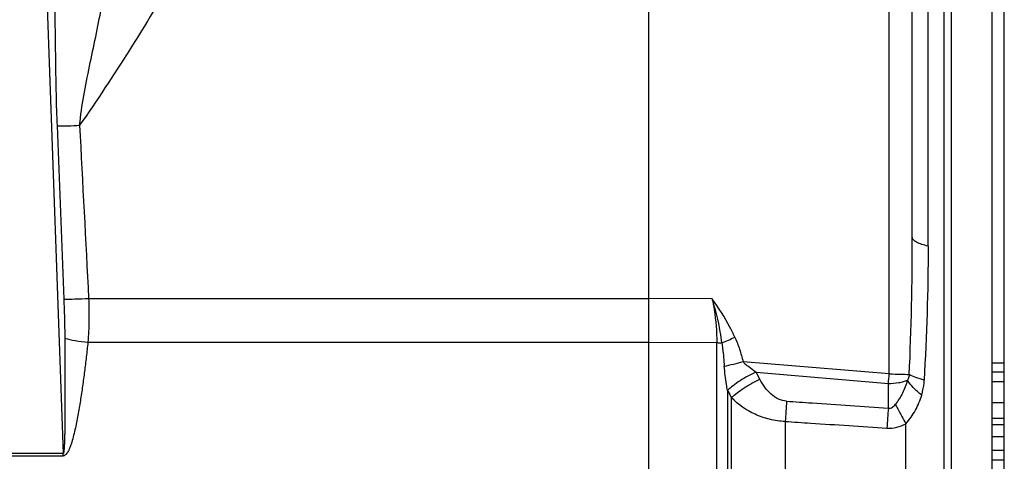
# Model space of a CAD drawing. Extents: x -3114 to 1181, y 8 to 2299.
# Tile 30 of 71: x -1689 to -1566, y 1188 to 1243. Entities that reach past the tile are written whole.
import ezdxf

# ---------------------------------------------------------------- set-up
doc = ezdxf.new("R2010")
doc.units = 0
doc.header["$LTSCALE"] = 65.395
doc.layers.get('0').update_dxf_attribs({"linetype": 'CONTINUOUS'})

msp = doc.modelspace()

# ---------------------------------------------------------------- linework, layer by layer
at = {"color": 2, "linetype": 'CONTINUOUS'}
for p, q in [((-1610.06, 1373.21), (-1610.06, 952.62)), ((-1565.56, 1017.7), (-1565.56, 1303.7)), ((-1567.06, 1200.16), (-1565.56, 1200.16)), ((-1596.14, 1198.13), (-1596.6, 1198.99)), ((-1565.56, 1198.99), (-1567.06, 1198.99)), ((-1567.06, 1197.83), (-1565.56, 1197.83)), ((-1565.56, 1195.19), (-1567.06, 1195.19)), ((-1567.06, 1193.27), (-1565.56, 1193.27)), ((-1567.06, 1192.45), (-1565.56, 1192.45)), ((-1565.56, 1190.9), (-1567.06, 1190.9)), ((-1683.26, 1188.81), (-1692.86, 1188.81)), ((-1692.86, 1188.53), (-1683.26, 1188.53)), ((-1683.26, 1188.53), (-1683.26, 1188.81)), ((-1565.56, 1189.21), (-1567.06, 1189.21)), ((-1567.06, 1188.04), (-1565.56, 1188.04))]:
    msp.add_line(p, q, dxfattribs=at)
at = {"color": 6, "linetype": 'CONTINUOUS'}
for p, q in [((-1567.06, 972.59), (-1567.06, 1348.8)), ((-1577.06, 1215.89), (-1577.06, 1282.35))]:
    msp.add_line(p, q, dxfattribs=at)
at = {"color": 9, "linetype": 'CONTINUOUS'}
for p, q in [((-1579.95, 1198.78), (-1579.95, 1287.68)), ((-1573.07, 1037.96), (-1573.07, 1283.44)), ((-1572.2, 1282.22), (-1572.2, 1039.17)), ((-1575.06, 1214.78), (-1575.06, 1279.91)), ((-1685.5, 1251.08), (-1683.26, 1188.81)), ((-1684.03, 1229.81), (-1683.18, 1208.15)), ((-1680.08, 1208.23), (-1610.06, 1208.23)), ((-1602.09, 1208.19), (-1610.06, 1208.22)), ((-1680.17, 1202.74), (-1610.06, 1202.74)), ((-1610.06, 1202.74), (-1601.52, 1202.7)), ((-1601.52, 1118.7), (-1601.52, 1202.7)), ((-1579.95, 1198.78), (-1598.22, 1200.32)), ((-1596.6, 1198.99), (-1580.06, 1197.6)), ((-1580.06, 1194.51), (-1580.06, 1197.6)), ((-1600.17, 1196.72), (-1600.17, 1124.68)), ((-1599.67, 1125.59), (-1599.67, 1195.8)), ((-1592.95, 1192.84), (-1592.95, 1128.56)), ((-1577.88, 1128.85), (-1577.88, 1192.55))]:
    msp.add_line(p, q, dxfattribs=at)
for centre, radius, start, end in [((-1965.56, 1215.88), 388.5, 357.4661, 0.0017), ((-1853.78, 1214.8), 278.73, 356.5453, 359.9964), ((-1656.81, 1331.3), 140.27, 293.5029, 294.2251), ((-1622.66, 1294.72), 97.51, 283.0864, 284.5116), ((-1672.43, 1206.37), 92.79, 354.5756, 355.3089), ((-1391.35, 1180.19), 202, 175.6902, 176.4086), ((-1384.9, 1179.67), 195.72, 175.6509, 176.3867)]:
    msp.add_arc(centre, radius, start, end, dxfattribs=at)
at = {"color": 2, "linetype": 'CONTINUOUS'}
for centre, radius, start, end in [((-1592.57, 1204.86), 7.12, 235.0961, 235.5303), ((-1590.61, 1201.85), 10.85, 208.2039, 208.6488)]:
    msp.add_arc(centre, radius, start, end, dxfattribs=at)
at = {"color": 9, "linetype": 'CONTINUOUS'}
for points, knots in [([(-1669.14, 1248.99), (-1671.01, 1245.73), (-1674.9, 1239.27), (-1679.05, 1232.98), (-1681.2, 1229.9)], [0, 0, 0, 0, 0.499993, 1, 1, 1, 1]), ([(-1684.34, 1245.78), (-1684.29, 1243.12), (-1684.23, 1237.8), (-1684.14, 1232.47), (-1684.03, 1229.81)], [0, 0, 0, 0, 0.499231, 1, 1, 1, 1]), ([(-1681.2, 1229.9), (-1681.08, 1231.13), (-1680.7, 1233.6), (-1679.97, 1237.28), (-1679.19, 1240.94), (-1678.7, 1243.38), (-1678.48, 1244.59)], [0, 0, 0, 0, 0.249255, 0.50093, 0.752252, 1, 1, 1, 1]), ([(-1684.03, 1229.81), (-1683.57, 1229.81), (-1682.63, 1229.83), (-1681.69, 1229.87), (-1681.2, 1229.9)], [0, 0, 0, 0, 0.486843, 1, 1, 1, 1]), ([(-1575.06, 1214.78), (-1575.34, 1214.84), (-1575.84, 1214.97), (-1576.41, 1215.19), (-1576.75, 1215.4), (-1576.92, 1215.56), (-1577.03, 1215.72), (-1577.06, 1215.84), (-1577.06, 1215.89)], [0, 0, 0, 0, 0.356343, 0.646879, 0.761761, 0.856337, 0.933546, 1, 1, 1, 1]), ([(-1683.18, 1208.15), (-1682.72, 1208.14), (-1681.68, 1208.16), (-1680.65, 1208.2), (-1680.08, 1208.23)], [0, 0, 0, 0, 0.446052, 1, 1, 1, 1]), ([(-1683.18, 1208.15), (-1683.16, 1207.74), (-1683.11, 1206.12), (-1683.07, 1204.49), (-1683.06, 1203.28)], [0, 0, 0, 0, 0.251128, 1, 1, 1, 1]), ([(-1680.08, 1208.23), (-1680.04, 1207.31), (-1680.01, 1205.48), (-1680.09, 1203.64), (-1680.17, 1202.74)], [0, 0, 0, 0, 0.50263, 1, 1, 1, 1]), ([(-1599.26, 1203.38), (-1599.45, 1203.81), (-1600.27, 1205.49), (-1601.27, 1207.07), (-1602.09, 1208.19)], [0, 0, 0, 0, 0.252647, 1, 1, 1, 1]), ([(-1683.06, 1203.28), (-1683.05, 1202.66), (-1683.04, 1201.43), (-1683.03, 1199.58), (-1683.03, 1198.04), (-1683.03, 1196.8), (-1683.03, 1195.88), (-1683.03, 1194.96), (-1683.04, 1194.04), (-1683.04, 1193.12), (-1683.05, 1192.35), (-1683.06, 1191.74), (-1683.07, 1191.28), (-1683.08, 1190.83), (-1683.1, 1190.38), (-1683.11, 1190), (-1683.13, 1189.71), (-1683.14, 1189.49), (-1683.16, 1189.28), (-1683.17, 1189.11), (-1683.19, 1188.98), (-1683.21, 1188.9), (-1683.22, 1188.85), (-1683.24, 1188.81), (-1683.26, 1188.81)], [0, 0, 0, 0, 0.127701, 0.255386, 0.383019, 0.4468, 0.510544, 0.574238, 0.63786, 0.701378, 0.764735, 0.796324, 0.827826, 0.859205, 0.890401, 0.921297, 0.936562, 0.951616, 0.966336, 0.980412, 0.987, 0.992896, 0.997551, 1, 1, 1, 1]), ([(-1683.06, 1203.28), (-1682.63, 1203.14), (-1681.67, 1202.92), (-1680.7, 1202.79), (-1680.17, 1202.74)], [0, 0, 0, 0, 0.460543, 1, 1, 1, 1]), ([(-1599.26, 1203.38), (-1599.03, 1202.89), (-1598.65, 1201.88), (-1598.36, 1200.84), (-1598.22, 1200.32)], [0, 0, 0, 0, 0.499984, 1, 1, 1, 1]), ([(-1680.17, 1202.74), (-1680.23, 1202.13), (-1680.37, 1200.91), (-1680.59, 1199.09), (-1680.83, 1197.26), (-1681.1, 1195.44), (-1681.36, 1193.92), (-1681.59, 1192.71), (-1681.78, 1191.8), (-1682, 1190.9), (-1682.21, 1190.15), (-1682.42, 1189.57), (-1682.57, 1189.22), (-1682.72, 1188.95), (-1682.86, 1188.76), (-1683.03, 1188.59), (-1683.18, 1188.53), (-1683.26, 1188.53)], [0, 0, 0, 0, 0.12423, 0.248698, 0.373394, 0.498308, 0.623429, 0.686067, 0.748754, 0.811492, 0.874281, 0.905702, 0.937141, 0.952878, 0.968625, 0.984366, 1, 1, 1, 1]), ([(-1600.87, 1202.67), (-1600.84, 1202.43), (-1600.72, 1201.46), (-1600.63, 1200.48), (-1600.58, 1199.74)], [0, 0, 0, 0, 0.245711, 1, 1, 1, 1]), ([(-1600.17, 1196.72), (-1600.22, 1196.97), (-1600.38, 1197.97), (-1600.52, 1198.98), (-1600.58, 1199.74)], [0, 0, 0, 0, 0.250983, 1, 1, 1, 1]), ([(-1596.64, 1199.02), (-1596.94, 1199.23), (-1597.37, 1199.53), (-1597.9, 1199.97), (-1598.13, 1200.2), (-1598.22, 1200.32)], [0, 0, 0, 0, 0.527738, 0.775706, 1, 1, 1, 1]), ([(-1579.95, 1198.78), (-1579.47, 1198.78), (-1578.63, 1198.77), (-1577.79, 1198.74), (-1577.44, 1198.7)], [0, 0, 0, 0, 0.579808, 1, 1, 1, 1]), ([(-1577.44, 1198.7), (-1577.46, 1198.52), (-1577.53, 1198.27), (-1577.65, 1198.05), (-1577.68, 1198)], [0, 0, 0, 0, 0.748162, 1, 1, 1, 1]), ([(-1575.56, 1198), (-1575.92, 1198.1), (-1576.56, 1198.29), (-1577.18, 1198.55), (-1577.44, 1198.7)], [0, 0, 0, 0, 0.552113, 1, 1, 1, 1]), ([(-1592.78, 1195.37), (-1593.13, 1195.39), (-1593.85, 1195.59), (-1594.77, 1196.24), (-1595.54, 1197.11), (-1595.95, 1197.78), (-1596.14, 1198.13)], [0, 0, 0, 0, 0.235453, 0.480756, 0.736466, 1, 1, 1, 1]), ([(-1580.06, 1197.6), (-1579.62, 1197.6), (-1578.97, 1197.65), (-1578.19, 1197.81), (-1577.84, 1197.93), (-1577.68, 1198)], [0, 0, 0, 0, 0.548001, 0.791232, 1, 1, 1, 1]), ([(-1577.68, 1198), (-1577.84, 1197.44), (-1578.23, 1196.38), (-1578.84, 1195.42), (-1579.18, 1194.99)], [0, 0, 0, 0, 0.513817, 1, 1, 1, 1]), ([(-1575.89, 1196.14), (-1576.26, 1196.42), (-1576.91, 1197), (-1577.47, 1197.66), (-1577.68, 1198)], [0, 0, 0, 0, 0.541411, 1, 1, 1, 1]), ([(-1575.89, 1196.14), (-1575.85, 1196.29), (-1575.68, 1196.9), (-1575.59, 1197.53), (-1575.56, 1198)], [0, 0, 0, 0, 0.248054, 1, 1, 1, 1]), ([(-1592.95, 1192.84), (-1593.61, 1192.86), (-1594.91, 1193.04), (-1597.29, 1193.86), (-1598.83, 1194.95), (-1599.67, 1195.8)], [0, 0, 0, 0, 0.264334, 0.521114, 1, 1, 1, 1]), ([(-1577.88, 1192.55), (-1577.41, 1193.06), (-1576.61, 1194.2), (-1576.09, 1195.48), (-1575.89, 1196.14)], [0, 0, 0, 0, 0.50471, 1, 1, 1, 1]), ([(-1592.78, 1195.37), (-1591.72, 1195.3), (-1589.07, 1195.12), (-1584.83, 1194.83), (-1581.65, 1194.62), (-1580.06, 1194.51)], [0, 0, 0, 0, 0.25, 0.625, 1, 1, 1, 1]), ([(-1580.06, 1194.51), (-1579.97, 1194.5), (-1579.79, 1194.5), (-1579.55, 1194.62), (-1579.34, 1194.79), (-1579.23, 1194.92), (-1579.18, 1194.99)], [0, 0, 0, 0, 0.249284, 0.499363, 0.749744, 1, 1, 1, 1]), ([(-1579.18, 1194.99), (-1579.08, 1194.79), (-1578.67, 1193.97), (-1578.23, 1193.16), (-1577.88, 1192.55)], [0, 0, 0, 0, 0.237896, 1, 1, 1, 1]), ([(-1592.95, 1192.84), (-1591.89, 1192.77), (-1589.24, 1192.6), (-1585, 1192.32), (-1581.82, 1192.11), (-1580.23, 1192.01)], [0, 0, 0, 0, 0.25, 0.625, 1, 1, 1, 1]), ([(-1580.23, 1192.01), (-1579.83, 1191.98), (-1579, 1192.05), (-1578.24, 1192.35), (-1577.88, 1192.55)], [0, 0, 0, 0, 0.500525, 1, 1, 1, 1])]:
    msp.add_open_spline(points, degree=3, knots=knots, dxfattribs=at)
msp.add_open_spline([(-1681.2, 1229.9), (-1680.83, 1222.67), (-1680.45, 1215.45), (-1680.08, 1208.23)], degree=3, dxfattribs=at)
at = {"color": 2, "linetype": 'CONTINUOUS'}
for points, knots in [([(-1602.09, 1208.19), (-1601.99, 1207.73), (-1601.67, 1205.92), (-1601.52, 1204.07), (-1601.52, 1202.7)], [0, 0, 0, 0, 0.25194, 1, 1, 1, 1]), ([(-1600.87, 1202.67), (-1600.93, 1203.13), (-1601.21, 1205), (-1601.66, 1206.84), (-1602.09, 1208.19)], [0, 0, 0, 0, 0.248827, 1, 1, 1, 1]), ([(-1601.52, 1202.7), (-1601.46, 1202.7), (-1601.25, 1202.69), (-1601.03, 1202.68), (-1600.87, 1202.67)], [0, 0, 0, 0, 0.255229, 1, 1, 1, 1]), ([(-1596.64, 1199.02), (-1597.32, 1198.7), (-1598.29, 1198.17), (-1599.45, 1197.35), (-1599.95, 1196.93), (-1600.17, 1196.72)], [0, 0, 0, 0, 0.531834, 0.782722, 1, 1, 1, 1]), ([(-1599.67, 1195.8), (-1599.45, 1196.01), (-1598.95, 1196.45), (-1597.79, 1197.27), (-1596.82, 1197.81), (-1596.14, 1198.13)], [0, 0, 0, 0, 0.217703, 0.468783, 1, 1, 1, 1])]:
    msp.add_open_spline(points, degree=3, knots=knots, dxfattribs=at)
msp.add_open_spline([(-1600.13, 1196.64), (-1599.98, 1196.36), (-1599.83, 1196.08), (-1599.67, 1195.8)], degree=3, dxfattribs=at)

doc.saveas('drawing.dxf')
